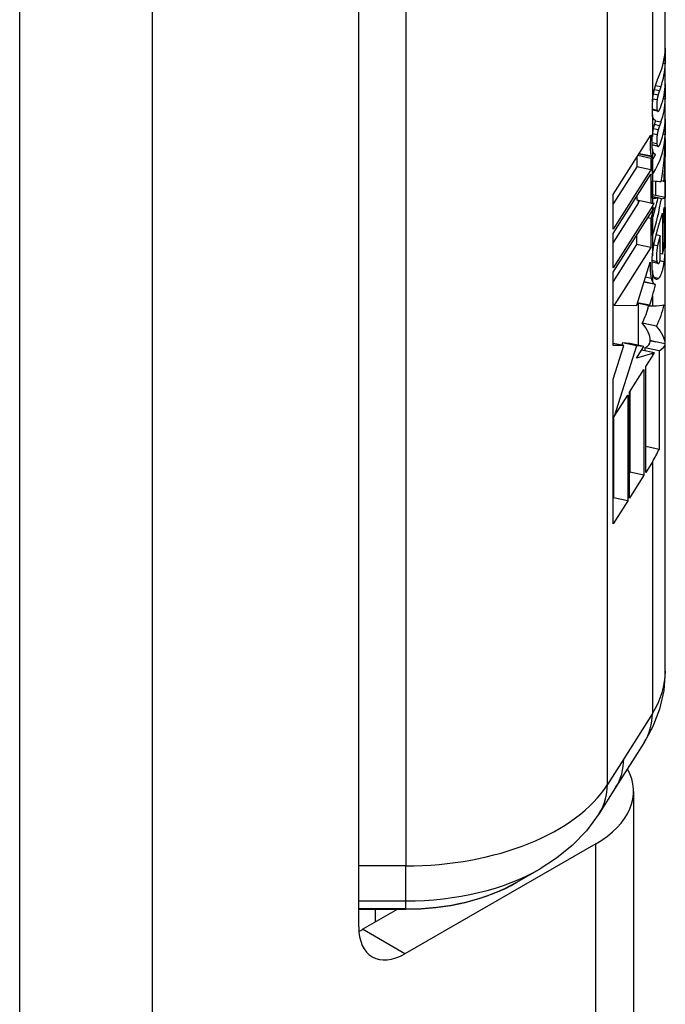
# Model space of a CAD drawing. Header units: inches. Extents: x 0 to 186, y -11 to 121.
# Tile 7 of 21: x 161.433 to 162.025, y 49.69 to 50.594. Entities that reach past the tile are written whole.
import ezdxf

# ---------------------------------------------------------------- set-up
doc = ezdxf.new("R2010")
doc.units = ezdxf.units.IN
doc.header["$LTSCALE"] = 11.141211
doc.header["$MEASUREMENT"] = 0
doc.layers.add('Visible Edges(ANSI)', color=7, linetype='Continuous', lineweight=25)
doc.layers.add('Visible Tangent Edges(ANSI)', color=7, linetype='Continuous', lineweight=25)

msp = doc.modelspace()

# ---------------------------------------------------------------- linework, layer by layer
at = {"layer": 'Visible Edges(ANSI)'}
for p, q in [((162.0255, 49.99569), (162.0255, 50.79854)), ((161.74422, 49.76096), (161.74422, 50.64636)), ((162.02547, 50.56737), (162.02547, 50.55311)), ((162.02547, 50.55311), (162.0236, 50.5535)), ((162.02547, 50.53483), (162.02547, 50.52057)), ((162.02138, 50.53191), (162.02006, 50.5283)), ((162.01363, 50.51819), (162.01373, 50.51927)), ((162.02547, 50.52057), (162.0236, 50.52097)), ((162.0187, 50.50951), (162.01331, 50.51064)), ((162.0167, 50.50107), (162.01616, 50.50118)), ((162.02547, 50.5023), (162.02547, 50.48804)), ((161.97776, 50.43304), (162.01231, 50.48769)), ((162.02547, 50.48804), (162.0236, 50.48843)), ((162.02547, 50.48431), (162.02547, 50.46805)), ((162.01882, 50.47724), (162.01334, 50.47839)), ((161.99927, 50.46706), (161.99927, 50.45863)), ((162.01222, 50.46636), (162.00039, 50.46884)), ((162.01302, 50.46762), (162.00119, 50.4701)), ((162.01302, 50.46762), (162.01222, 50.46636)), ((162.01222, 50.46636), (162.01222, 50.45592)), ((162.01277, 50.46824), (162.01302, 50.46762)), ((162.01389, 50.45155), (162.01389, 50.465)), ((162.01663, 50.4699), (162.01617, 50.47)), ((162.01663, 50.4697), (162.01663, 50.4699)), ((162.02547, 50.46805), (162.02471, 50.46821)), ((161.99927, 50.45863), (161.97776, 50.42461)), ((162.01222, 50.45592), (161.97776, 50.40141)), ((162.01222, 50.45592), (161.99927, 50.45863)), ((161.97776, 50.3974), (162.01222, 50.45191)), ((162.01222, 50.45191), (162.01222, 50.42515)), ((162.01389, 50.42995), (162.01389, 50.44571)), ((162.01663, 50.44547), (162.01663, 50.43224)), ((162.02403, 50.44523), (162.02191, 50.44568)), ((162.02547, 50.44635), (162.02547, 50.43039)), ((161.97776, 50.40141), (161.97776, 50.43304)), ((161.99927, 50.43142), (161.99927, 50.42786)), ((162.01222, 50.42515), (161.99927, 50.42786)), ((162.01663, 50.43224), (162.01389, 50.43276)), ((162.01885, 50.43003), (162.01389, 50.43107)), ((162.02547, 50.43039), (162.01663, 50.43224)), ((162.0219, 50.42934), (162.01883, 50.42998)), ((162.00068, 50.42523), (161.97776, 50.38897)), ((162.01363, 50.42251), (161.97776, 50.36577)), ((161.97776, 50.36176), (162.01363, 50.4185)), ((162.01222, 50.42515), (162.01296, 50.42513)), ((162.01296, 50.42513), (162.01363, 50.42513)), ((162.02408, 50.40704), (162.02408, 50.41959)), ((162.01216, 50.41118), (162.00937, 50.41176)), ((162.01363, 50.41584), (162.01216, 50.41118)), ((162.01216, 50.41118), (162.01216, 50.38456)), ((162.01389, 50.3955), (162.01389, 50.41177)), ((162.02295, 50.41592), (162.02295, 50.37846)), ((162.02436, 50.40745), (162.02408, 50.40751)), ((161.97776, 50.36577), (161.97776, 50.3974)), ((161.99921, 50.3957), (161.99921, 50.38727)), ((162.02084, 50.39532), (162.01713, 50.3961)), ((162.02084, 50.37212), (162.02084, 50.39532)), ((161.99921, 50.38727), (161.97776, 50.35333)), ((162.01216, 50.38456), (161.97867, 50.33156)), ((162.01216, 50.38456), (161.99921, 50.38727)), ((162.02295, 50.37846), (162.02084, 50.3789)), ((161.99925, 50.33159), (162.01172, 50.37103)), ((162.01887, 50.36982), (162.01332, 50.37099)), ((161.97776, 50.33158), (161.97776, 50.36176)), ((162.01637, 50.35047), (162.00591, 50.35266)), ((162.01363, 50.34015), (162.01092, 50.33158)), ((161.97867, 50.33156), (161.97776, 50.33175)), ((161.97776, 50.3308), (161.97776, 50.33158)), ((161.97776, 50.33013), (161.97776, 50.3308)), ((161.97776, 50.29466), (161.97776, 50.33013)), ((161.97867, 50.33156), (161.99916, 50.33128)), ((161.99916, 50.33128), (161.99925, 50.33159)), ((162.01077, 50.33112), (161.99983, 50.33341)), ((162.01092, 50.33158), (162.01077, 50.33112)), ((162.01077, 50.33112), (162.01363, 50.33108)), ((162.01734, 50.31237), (162.00437, 50.31509)), ((162.01172, 50.29934), (162.01663, 50.29784)), ((162.01172, 50.29858), (162.01172, 50.29934)), ((161.98754, 50.29452), (161.97776, 50.29657)), ((161.98754, 50.29452), (161.97776, 50.29466)), ((161.97776, 50.26359), (161.98754, 50.29452)), ((161.99916, 50.29436), (161.97868, 50.22956)), ((161.98621, 50.29708), (161.98553, 50.29494)), ((161.99294, 50.29636), (161.98621, 50.29708)), ((161.99916, 50.29436), (161.98621, 50.29708)), ((162.00589, 50.29365), (161.99294, 50.29636)), ((162.00589, 50.29365), (161.99916, 50.29436)), ((161.99916, 50.28299), (162.00589, 50.29365)), ((162.01546, 50.28789), (162.0038, 50.29033)), ((162.01973, 50.28966), (162.0067, 50.29239)), ((162.0067, 50.29239), (162.0067, 50.28973)), ((162.01663, 50.29784), (162.01172, 50.29858)), ((162.02547, 50.29599), (162.01663, 50.29784)), ((162.01363, 50.28731), (161.99916, 50.28299)), ((162.00755, 50.27524), (162.01363, 50.28486)), ((162.01973, 50.28966), (162.01973, 50.19926)), ((161.99266, 50.25169), (162.00589, 50.27262)), ((162.00589, 50.27262), (162.00589, 50.17549)), ((162.00755, 50.17811), (162.00755, 50.27524)), ((161.97776, 50.13099), (161.97776, 50.26359)), ((161.97868, 50.22956), (161.99099, 50.24905)), ((161.99099, 50.24905), (161.99099, 50.15192)), ((161.99266, 50.15456), (161.99266, 50.25169)), ((161.99294, 50.25213), (161.99294, 50.17821)), ((161.97868, 50.22956), (161.97776, 50.22975)), ((161.97804, 50.22969), (161.97804, 50.15464)), ((161.97868, 50.22956), (161.97868, 50.22956)), ((162.01973, 50.19926), (162.00755, 50.20182)), ((162.01363, 50.18773), (162.00755, 50.17811)), ((161.99294, 50.17821), (161.99266, 50.17776)), ((162.00589, 50.17549), (161.99266, 50.15456)), ((162.00589, 50.17549), (161.99294, 50.17821)), ((161.97804, 50.15464), (161.97776, 50.15419)), ((161.99099, 50.15192), (161.97804, 50.15464)), ((161.99099, 50.15192), (161.97776, 50.13099)), ((162.0062, 49.93036), (161.97991, 49.88877)), ((161.97991, 49.88877), (161.9649, 49.86503)), ((161.99636, 49.88537), (161.99636, 49.35519)), ((161.96165, 49.83712), (161.78664, 49.73634)), ((161.88926, 49.8019), (161.91071, 49.81435)), ((161.74422, 49.77717), (161.78736, 49.77717)), ((161.74775, 49.75874), (161.77977, 49.77717)), ((161.75936, 49.77717), (161.75936, 49.76542))]:
    msp.add_line(p, q, dxfattribs=at)
at = {"layer": 'Visible Edges(ANSI)', "flags": 128}
for points in [[(162.01503, 50.52743), (162.01511, 50.52778), (162.01519, 50.52813), (162.01527, 50.52847), (162.01535, 50.52882), (162.01543, 50.52916), (162.01551, 50.5295), (162.0156, 50.52984), (162.01569, 50.53017), (162.01578, 50.53051), (162.01586, 50.53084), (162.01596, 50.53117), (162.01605, 50.5315), (162.01614, 50.53183), (162.01623, 50.53215), (162.01632, 50.53247), (162.01642, 50.53279), (162.01651, 50.5331), (162.01661, 50.53341), (162.0167, 50.53372), (162.0168, 50.53403), (162.01689, 50.53433), (162.01699, 50.53463), (162.01709, 50.53493), (162.01718, 50.53522)], [(162.01718, 50.53522), (162.0173, 50.53558), (162.01742, 50.53594), (162.01754, 50.53629), (162.01766, 50.53663), (162.01778, 50.53697), (162.0179, 50.5373), (162.01802, 50.53763), (162.01814, 50.53795), (162.01826, 50.53827), (162.01837, 50.53858), (162.01849, 50.53889), (162.01861, 50.53919), (162.01872, 50.53949), (162.01884, 50.53978), (162.01895, 50.54007), (162.01907, 50.54035), (162.01918, 50.54064), (162.01929, 50.54091), (162.0194, 50.54118), (162.01951, 50.54145), (162.01962, 50.54172), (162.01973, 50.54198), (162.01984, 50.54223), (162.01994, 50.54248)], [(162.01373, 50.51927), (162.01376, 50.5196), (162.0138, 50.51993), (162.01383, 50.52026), (162.01387, 50.52059), (162.01391, 50.52093), (162.01396, 50.52126), (162.014, 50.5216), (162.01405, 50.52194), (162.0141, 50.52228), (162.01415, 50.52262), (162.0142, 50.52296), (162.01425, 50.52331), (162.01431, 50.52365), (162.01436, 50.52399), (162.01442, 50.52434), (162.01448, 50.52468), (162.01455, 50.52502), (162.01461, 50.52537), (162.01468, 50.52571), (162.01474, 50.52606), (162.01481, 50.5264), (162.01488, 50.52674), (162.01496, 50.52708), (162.01503, 50.52743)], [(162.02006, 50.5283), (162.02001, 50.52816), (162.01996, 50.52803), (162.01991, 50.52789), (162.01986, 50.52774), (162.01981, 50.5276), (162.01976, 50.52745), (162.0197, 50.5273), (162.01965, 50.52715), (162.0196, 50.527), (162.01955, 50.52684), (162.0195, 50.52669), (162.01945, 50.52653), (162.0194, 50.52637), (162.01935, 50.5262), (162.0193, 50.52604), (162.01925, 50.52587), (162.01919, 50.5257), (162.01914, 50.52552), (162.01909, 50.52535), (162.01904, 50.52517), (162.01899, 50.52499), (162.01894, 50.52481), (162.01889, 50.52463), (162.01885, 50.52444)], [(162.01363, 50.51819), (162.01353, 50.51704), (162.01346, 50.51591), (162.0134, 50.5148), (162.01335, 50.51371), (162.01333, 50.51266), (162.01331, 50.5117), (162.01331, 50.51084), (162.01332, 50.51007), (162.01334, 50.5094), (162.01336, 50.50881), (162.01339, 50.50832), (162.01341, 50.50792), (162.01344, 50.5076), (162.01346, 50.50738), (162.01347, 50.50723), (162.01349, 50.50709), (162.0135, 50.50695), (162.01352, 50.50682), (162.01353, 50.50668), (162.01355, 50.50655), (162.01357, 50.50642), (162.01359, 50.50629), (162.01361, 50.50616), (162.01363, 50.50604)], [(162.01796, 50.51993), (162.01789, 50.51942), (162.01784, 50.5189), (162.01779, 50.5184), (162.01774, 50.5179), (162.01771, 50.51742), (162.01768, 50.51694), (162.01766, 50.51646), (162.01764, 50.51598), (162.01763, 50.51551), (162.01762, 50.51505), (162.01762, 50.5146), (162.01762, 50.51416), (162.01763, 50.51374), (162.01764, 50.51335), (162.01765, 50.51298), (162.01767, 50.51263), (162.01769, 50.51229), (162.01772, 50.51196), (162.01775, 50.51165), (162.01779, 50.51136), (162.01784, 50.51108), (162.01789, 50.51083), (162.01795, 50.5106), (162.01801, 50.51039)], [(162.01885, 50.52444), (162.0188, 50.52427), (162.01876, 50.52409), (162.01871, 50.52391), (162.01867, 50.52374), (162.01863, 50.52356), (162.01859, 50.52337), (162.01854, 50.52319), (162.0185, 50.52301), (162.01846, 50.52282), (162.01842, 50.52263), (162.01839, 50.52244), (162.01835, 50.52225), (162.01831, 50.52206), (162.01827, 50.52187), (162.01824, 50.52168), (162.0182, 50.52148), (162.01817, 50.52129), (162.01814, 50.5211), (162.01811, 50.5209), (162.01808, 50.52071), (162.01805, 50.52051), (162.01802, 50.52032), (162.01799, 50.52013), (162.01796, 50.51993)], [(162.01801, 50.51039), (162.01804, 50.51031), (162.01808, 50.51023), (162.01811, 50.51015), (162.01814, 50.51008), (162.01818, 50.51001), (162.01821, 50.50994), (162.01825, 50.50988), (162.01829, 50.50983), (162.01833, 50.50977), (162.01837, 50.50973), (162.01841, 50.50968), (162.01845, 50.50964), (162.01849, 50.50961), (162.01853, 50.50958), (162.01858, 50.50955), (162.01862, 50.50953), (162.01866, 50.50952), (162.01871, 50.50951), (162.01875, 50.5095), (162.0188, 50.5095), (162.01885, 50.5095), (162.01889, 50.50951), (162.01894, 50.50952), (162.01899, 50.50953)], [(162.01899, 50.50953), (162.01904, 50.50955), (162.01909, 50.50958), (162.01914, 50.50961), (162.01919, 50.50964), (162.01925, 50.50968), (162.0193, 50.50972), (162.01935, 50.50976), (162.0194, 50.50981), (162.01945, 50.50986), (162.01951, 50.50992), (162.01956, 50.50997), (162.01961, 50.51004), (162.01967, 50.5101), (162.01972, 50.51017), (162.01977, 50.51024), (162.01982, 50.51032), (162.01988, 50.5104), (162.01993, 50.51048), (162.01998, 50.51056), (162.02004, 50.51065), (162.02009, 50.51074), (162.02014, 50.51083), (162.02019, 50.51093), (162.02024, 50.51103)], [(162.02024, 50.51103), (162.0203, 50.51113), (162.02036, 50.51124), (162.02041, 50.51135), (162.02047, 50.51147), (162.02052, 50.51158), (162.02058, 50.51169), (162.02063, 50.51181), (162.02068, 50.51193), (162.02074, 50.51205), (162.02079, 50.51217), (162.02084, 50.51229), (162.0209, 50.51241), (162.02095, 50.51253), (162.021, 50.51266), (162.02105, 50.51279), (162.02111, 50.51291), (162.02116, 50.51304), (162.02121, 50.51317), (162.02126, 50.51331), (162.02131, 50.51344), (162.02136, 50.51357), (162.02141, 50.51371), (162.02146, 50.51385), (162.02151, 50.51398)], [(162.01439, 50.50331), (162.01435, 50.5034), (162.01431, 50.50349), (162.01427, 50.50358), (162.01423, 50.50367), (162.01419, 50.50377), (162.01416, 50.50387), (162.01412, 50.50397), (162.01408, 50.50408), (162.01405, 50.50418), (162.01402, 50.50429), (162.01398, 50.5044), (162.01395, 50.50451), (162.01392, 50.50463), (162.01389, 50.50474), (162.01386, 50.50486), (162.01383, 50.50498), (162.0138, 50.50511), (162.01378, 50.50523), (162.01375, 50.50536), (162.01372, 50.50549), (162.0137, 50.50563), (162.01367, 50.50576), (162.01365, 50.5059), (162.01363, 50.50604)], [(162.0141, 50.49039), (162.01417, 50.49086), (162.01425, 50.49132), (162.01432, 50.49179), (162.01441, 50.49225), (162.01449, 50.49271), (162.01459, 50.49317), (162.01468, 50.49363), (162.01478, 50.4941), (162.01488, 50.49456), (162.01499, 50.49501), (162.0151, 50.49547), (162.01521, 50.49593), (162.01532, 50.49639), (162.01544, 50.49683), (162.01556, 50.49728), (162.01568, 50.49772), (162.01581, 50.49815), (162.01593, 50.49858), (162.01606, 50.49901), (162.01618, 50.49943), (162.01631, 50.49985), (162.01644, 50.50026), (162.01657, 50.50066), (162.0167, 50.50107)], [(162.0167, 50.50107), (162.01659, 50.50107), (162.01648, 50.50109), (162.01637, 50.50111), (162.01627, 50.50114), (162.01616, 50.50118), (162.01606, 50.50122), (162.01596, 50.50128), (162.01585, 50.50134), (162.01575, 50.50141), (162.01565, 50.50149), (162.01556, 50.50158), (162.01546, 50.50167), (162.01536, 50.50177), (162.01527, 50.50188), (162.01517, 50.502), (162.01508, 50.50212), (162.01499, 50.50225), (162.0149, 50.50238), (162.01481, 50.50252), (162.01472, 50.50267), (162.01464, 50.50282), (162.01455, 50.50298), (162.01447, 50.50314), (162.01439, 50.50331)], [(162.02146, 50.49959), (162.02141, 50.49945), (162.02136, 50.49932), (162.02132, 50.49919), (162.02127, 50.49905), (162.02122, 50.49892), (162.02117, 50.49878), (162.02112, 50.49865), (162.02107, 50.49851), (162.02102, 50.49838), (162.02097, 50.49824), (162.02092, 50.49811), (162.02087, 50.49797), (162.02082, 50.49784), (162.02077, 50.4977), (162.02072, 50.49756), (162.02067, 50.49742), (162.02062, 50.49729), (162.02056, 50.49715), (162.02051, 50.49701), (162.02046, 50.49687), (162.02041, 50.49673), (162.02035, 50.49659), (162.0203, 50.49645), (162.02024, 50.49631)], [(162.01363, 50.48652), (162.01364, 50.48668), (162.01366, 50.48684), (162.01367, 50.487), (162.01369, 50.48716), (162.01371, 50.48732), (162.01373, 50.48748), (162.01374, 50.48764), (162.01376, 50.4878), (162.01378, 50.48796), (162.0138, 50.48812), (162.01382, 50.48828), (162.01384, 50.48844), (162.01386, 50.4886), (162.01388, 50.48876), (162.0139, 50.48892), (162.01392, 50.48908), (162.01394, 50.48925), (162.01396, 50.48941), (162.01398, 50.48957), (162.01401, 50.48974), (162.01403, 50.4899), (162.01405, 50.49006), (162.01408, 50.49023), (162.0141, 50.49039)], [(162.019, 50.4926), (162.01896, 50.49243), (162.01891, 50.49225), (162.01886, 50.49208), (162.01881, 50.4919), (162.01876, 50.49172), (162.01872, 50.49154), (162.01867, 50.49136), (162.01863, 50.49117), (162.01858, 50.49098), (162.01854, 50.49079), (162.0185, 50.4906), (162.01845, 50.49041), (162.01841, 50.49021), (162.01837, 50.49001), (162.01833, 50.48981), (162.01829, 50.48961), (162.01825, 50.48941), (162.01821, 50.48921), (162.01818, 50.48901), (162.01814, 50.48881), (162.01811, 50.48861), (162.01808, 50.48841), (162.01804, 50.4882), (162.01801, 50.488)], [(162.02024, 50.49631), (162.02019, 50.49618), (162.02014, 50.49605), (162.02009, 50.49591), (162.02004, 50.49578), (162.01999, 50.49564), (162.01994, 50.49549), (162.01989, 50.49535), (162.01984, 50.49521), (162.01979, 50.49506), (162.01973, 50.49491), (162.01968, 50.49476), (162.01963, 50.4946), (162.01958, 50.49445), (162.01953, 50.49429), (162.01947, 50.49413), (162.01942, 50.49396), (162.01937, 50.4938), (162.01932, 50.49364), (162.01926, 50.49347), (162.01921, 50.4933), (162.01916, 50.49313), (162.01911, 50.49295), (162.01906, 50.49277), (162.019, 50.4926)], [(162.01231, 50.48769), (162.0122, 50.48681), (162.0121, 50.48593), (162.01201, 50.48506), (162.01193, 50.4842), (162.01186, 50.48334), (162.0118, 50.48248), (162.01175, 50.48163), (162.0117, 50.48079), (162.01167, 50.47995), (162.01165, 50.47912), (162.01163, 50.4783), (162.01163, 50.47748), (162.01164, 50.47648), (162.01166, 50.47552), (162.0117, 50.4746), (162.01176, 50.47372), (162.01183, 50.47289), (162.01191, 50.4721), (162.01202, 50.47134), (162.01214, 50.47064), (162.01227, 50.46997), (162.01242, 50.46935), (162.01259, 50.46877), (162.01277, 50.46824)], [(162.01363, 50.47502), (162.01357, 50.4754), (162.01353, 50.47578), (162.01348, 50.47618), (162.01344, 50.47659), (162.01341, 50.47701), (162.01338, 50.47745), (162.01336, 50.47791), (162.01334, 50.47837), (162.01332, 50.47885), (162.01331, 50.47934), (162.01331, 50.47985), (162.01331, 50.48036), (162.01331, 50.48086), (162.01332, 50.48137), (162.01333, 50.48187), (162.01335, 50.48238), (162.01337, 50.48289), (162.01339, 50.4834), (162.01342, 50.48392), (162.01345, 50.48444), (162.01349, 50.48495), (162.01353, 50.48548), (162.01358, 50.486), (162.01363, 50.48652)], [(162.01801, 50.488), (162.0179, 50.48721), (162.01782, 50.48644), (162.01775, 50.48568), (162.0177, 50.48495), (162.01767, 50.48426), (162.01764, 50.48362), (162.01763, 50.48304), (162.01762, 50.48256), (162.01762, 50.48217), (162.01762, 50.48191), (162.01762, 50.48175), (162.01763, 50.48159), (162.01763, 50.48143), (162.01764, 50.48127), (162.01765, 50.4811), (162.01766, 50.48094), (162.01767, 50.48078), (162.01768, 50.48062), (162.0177, 50.48046), (162.01771, 50.4803), (162.01773, 50.48015), (162.01774, 50.47999), (162.01776, 50.47984), (162.01777, 50.47969)], [(162.01948, 50.47744), (162.01955, 50.4775), (162.01963, 50.47757), (162.0197, 50.47764), (162.01977, 50.47773), (162.01985, 50.47782), (162.01992, 50.47792), (162.01999, 50.47802), (162.02007, 50.47814), (162.02014, 50.47826), (162.02022, 50.47838), (162.02029, 50.47851), (162.02036, 50.47865), (162.02043, 50.47879), (162.02051, 50.47893), (162.02058, 50.47908), (162.02065, 50.47924), (162.02072, 50.4794), (162.02079, 50.47956), (162.02086, 50.47973), (162.02093, 50.4799), (162.021, 50.48007), (162.02107, 50.48025), (162.02114, 50.48043), (162.02121, 50.48061)], [(162.01422, 50.47251), (162.01419, 50.4726), (162.01416, 50.47269), (162.01413, 50.47278), (162.0141, 50.47287), (162.01407, 50.47297), (162.01405, 50.47306), (162.01402, 50.47316), (162.01399, 50.47326), (162.01396, 50.47336), (162.01394, 50.47346), (162.01391, 50.47356), (162.01389, 50.47366), (162.01386, 50.47377), (162.01384, 50.47388), (162.01381, 50.47398), (162.01379, 50.47409), (162.01377, 50.47421), (162.01375, 50.47432), (162.01373, 50.47443), (162.0137, 50.47455), (162.01368, 50.47466), (162.01366, 50.47478), (162.01365, 50.4749), (162.01363, 50.47502)], [(162.01663, 50.4699), (162.01651, 50.46991), (162.0164, 50.46993), (162.01628, 50.46996), (162.01617, 50.47), (162.01606, 50.47004), (162.01595, 50.47009), (162.01584, 50.47015), (162.01573, 50.47022), (162.01562, 50.4703), (162.01552, 50.47039), (162.01541, 50.47048), (162.01531, 50.47058), (162.01521, 50.4707), (162.01511, 50.47082), (162.01501, 50.47095), (162.01491, 50.47109), (162.01482, 50.47124), (162.01473, 50.47139), (162.01464, 50.47156), (162.01455, 50.47173), (162.01447, 50.47191), (162.01438, 50.47211), (162.0143, 50.47231), (162.01422, 50.47251)], [(162.01777, 50.47969), (162.01779, 50.47957), (162.0178, 50.47945), (162.01782, 50.47934), (162.01784, 50.47923), (162.01785, 50.47912), (162.01787, 50.47902), (162.01789, 50.47892), (162.01791, 50.47882), (162.01794, 50.47873), (162.01796, 50.47864), (162.01798, 50.47855), (162.01801, 50.47846), (162.01803, 50.47838), (162.01806, 50.4783), (162.01808, 50.47822), (162.01811, 50.47814), (162.01814, 50.47807), (162.01816, 50.478), (162.01819, 50.47793), (162.01822, 50.47787), (162.01825, 50.47781), (162.01828, 50.47775), (162.01831, 50.47769), (162.01834, 50.47763)], [(162.01834, 50.47763), (162.01838, 50.47757), (162.01842, 50.47751), (162.01847, 50.47746), (162.01851, 50.47742), (162.01855, 50.47738), (162.0186, 50.47734), (162.01864, 50.47731), (162.01869, 50.47728), (162.01873, 50.47726), (162.01878, 50.47725), (162.01883, 50.47724), (162.01888, 50.47723), (162.01892, 50.47723), (162.01897, 50.47723), (162.01902, 50.47724), (162.01907, 50.47724), (162.01912, 50.47726), (162.01917, 50.47727), (162.01923, 50.4773), (162.01928, 50.47732), (162.01933, 50.47735), (162.01938, 50.47738), (162.01943, 50.47741), (162.01948, 50.47744)], [(162.02408, 50.41959), (162.02417, 50.41985), (162.02427, 50.42009), (162.02436, 50.42031), (162.02444, 50.42052), (162.02452, 50.42072), (162.0246, 50.4209), (162.02467, 50.42106), (162.02474, 50.4212), (162.02481, 50.42132), (162.02487, 50.42142), (162.02493, 50.4215), (162.02499, 50.42155), (162.02504, 50.42158), (162.02508, 50.42159), (162.02513, 50.42157), (162.02517, 50.42153), (162.02521, 50.42145), (162.02524, 50.42135), (162.02527, 50.42122), (162.0253, 50.42105), (162.02532, 50.42086), (162.02535, 50.42064), (162.02537, 50.42038), (162.02538, 50.42009)], [(162.02538, 50.42009), (162.02541, 50.41947), (162.02543, 50.41876), (162.02545, 50.41797), (162.02546, 50.4171), (162.02547, 50.41616), (162.02548, 50.41514), (162.02548, 50.41405), (162.02549, 50.41291), (162.02549, 50.41173), (162.02549, 50.41054), (162.02549, 50.40935), (162.02549, 50.40818), (162.02549, 50.40703), (162.02549, 50.40592), (162.02549, 50.40487), (162.02549, 50.40388), (162.02549, 50.40288), (162.02549, 50.40187), (162.02548, 50.40084), (162.02548, 50.3998), (162.02548, 50.39875), (162.02547, 50.39768), (162.02546, 50.3966), (162.02546, 50.39551)], [(162.02014, 50.40684), (162.02028, 50.40729), (162.02041, 50.40772), (162.02054, 50.40816), (162.02067, 50.40858), (162.0208, 50.409), (162.02093, 50.40942), (162.02106, 50.40983), (162.02118, 50.41023), (162.0213, 50.41063), (162.02143, 50.41103), (162.02155, 50.41141), (162.02166, 50.4118), (162.02178, 50.41217), (162.0219, 50.41254), (162.02201, 50.4129), (162.02212, 50.41326), (162.02223, 50.41361), (162.02234, 50.41396), (162.02244, 50.4143), (162.02255, 50.41463), (162.02265, 50.41496), (162.02275, 50.41529), (162.02285, 50.4156), (162.02295, 50.41592)], [(162.02468, 50.40652), (162.02467, 50.40662), (162.02465, 50.40672), (162.02463, 50.40681), (162.02461, 50.4069), (162.02459, 50.40699), (162.02457, 50.40706), (162.02455, 50.40714), (162.02453, 50.4072), (162.02451, 50.40726), (162.02449, 50.40731), (162.02446, 50.40736), (162.02444, 50.40739), (162.02441, 50.40742), (162.02439, 50.40744), (162.02436, 50.40745), (162.02433, 50.40745), (162.0243, 50.40744), (162.02427, 50.40742), (162.02424, 50.40739), (162.02421, 50.40734), (162.02418, 50.40729), (162.02415, 50.40722), (162.02411, 50.40714), (162.02408, 50.40704)], [(162.01699, 50.39556), (162.01712, 50.39608), (162.01725, 50.39659), (162.01738, 50.3971), (162.01752, 50.3976), (162.01765, 50.3981), (162.01778, 50.3986), (162.01792, 50.3991), (162.01805, 50.39959), (162.01818, 50.40007), (162.01832, 50.40056), (162.01845, 50.40104), (162.01858, 50.40151), (162.01872, 50.40198), (162.01885, 50.40245), (162.01898, 50.40291), (162.01911, 50.40336), (162.01925, 50.40382), (162.01938, 50.40426), (162.01951, 50.4047), (162.01964, 50.40514), (162.01976, 50.40557), (162.01989, 50.406), (162.02002, 50.40642), (162.02014, 50.40684)], [(162.02457, 50.38916), (162.02462, 50.38989), (162.02466, 50.39063), (162.0247, 50.39136), (162.02474, 50.3921), (162.02477, 50.39283), (162.0248, 50.39356), (162.02482, 50.39429), (162.02484, 50.39501), (162.02486, 50.39572), (162.02487, 50.39642), (162.02489, 50.3971), (162.02489, 50.39778), (162.0249, 50.39844), (162.02491, 50.39909), (162.02491, 50.39975), (162.02491, 50.40052), (162.02491, 50.40135), (162.02491, 50.40222), (162.02489, 50.4031), (162.02487, 50.40396), (162.02484, 50.40475), (162.0248, 50.40545), (162.02475, 50.40604), (162.02468, 50.40652)], [(162.01437, 50.38287), (162.01445, 50.3834), (162.01454, 50.38394), (162.01463, 50.38447), (162.01472, 50.38501), (162.01482, 50.38554), (162.01491, 50.38608), (162.01501, 50.38662), (162.01511, 50.38715), (162.01522, 50.38769), (162.01532, 50.38822), (162.01543, 50.38876), (162.01554, 50.38929), (162.01565, 50.38983), (162.01577, 50.39036), (162.01588, 50.39089), (162.016, 50.39142), (162.01612, 50.39194), (162.01624, 50.39247), (162.01636, 50.39299), (162.01648, 50.39351), (162.01661, 50.39402), (162.01673, 50.39454), (162.01686, 50.39505), (162.01699, 50.39556)], [(162.02084, 50.39532), (162.02074, 50.395), (162.02064, 50.39466), (162.02054, 50.39433), (162.02043, 50.39398), (162.02033, 50.39364), (162.02023, 50.39328), (162.02012, 50.39292), (162.02002, 50.39256), (162.01991, 50.3922), (162.01981, 50.39182), (162.0197, 50.39145), (162.0196, 50.39107), (162.01949, 50.39068), (162.01939, 50.39029), (162.01929, 50.3899), (162.01918, 50.3895), (162.01908, 50.38909), (162.01898, 50.38868), (162.01888, 50.38826), (162.01878, 50.38784), (162.01868, 50.38741), (162.01858, 50.38698), (162.01849, 50.38654), (162.01839, 50.3861)], [(162.02546, 50.39551), (162.02545, 50.395), (162.02545, 50.39448), (162.02544, 50.39397), (162.02544, 50.39345), (162.02543, 50.39293), (162.02542, 50.39241), (162.02542, 50.39189), (162.02541, 50.39137), (162.0254, 50.39085), (162.02539, 50.39033), (162.02538, 50.3898), (162.02537, 50.38928), (162.02536, 50.38875), (162.02535, 50.38823), (162.02534, 50.38771), (162.02532, 50.38719), (162.02531, 50.38667), (162.02529, 50.38615), (162.02528, 50.38563), (162.02526, 50.38511), (162.02524, 50.3846), (162.02522, 50.38408), (162.0252, 50.38357), (162.02518, 50.38305)], [(162.01363, 50.37685), (162.01365, 50.3771), (162.01367, 50.37734), (162.01369, 50.37759), (162.01372, 50.37783), (162.01374, 50.37808), (162.01377, 50.37833), (162.0138, 50.37857), (162.01382, 50.37882), (162.01385, 50.37907), (162.01388, 50.37932), (162.01391, 50.37957), (162.01394, 50.37982), (162.01397, 50.38007), (162.014, 50.38032), (162.01404, 50.38057), (162.01407, 50.38082), (162.0141, 50.38108), (162.01414, 50.38133), (162.01418, 50.38159), (162.01421, 50.38184), (162.01425, 50.3821), (162.01429, 50.38235), (162.01433, 50.38261), (162.01437, 50.38287)], [(162.01839, 50.3861), (162.01826, 50.38542), (162.01814, 50.38474), (162.01802, 50.38406), (162.01792, 50.38337), (162.01783, 50.38268), (162.01775, 50.382), (162.01768, 50.38132), (162.01762, 50.38065), (162.01757, 50.38), (162.01753, 50.37936), (162.0175, 50.37872), (162.01747, 50.3781), (162.01746, 50.37747), (162.01745, 50.37683), (162.01745, 50.3762), (162.01745, 50.37557), (162.01747, 50.37496), (162.01749, 50.37438), (162.01752, 50.37382), (162.01756, 50.37329), (162.01761, 50.37279), (162.01768, 50.37233), (162.01775, 50.3719), (162.01784, 50.37151)], [(162.02295, 50.37846), (162.02304, 50.3788), (162.02313, 50.37915), (162.02321, 50.37952), (162.0233, 50.37989), (162.02338, 50.38027), (162.02347, 50.38065), (162.02355, 50.38105), (162.02362, 50.38145), (162.0237, 50.38187), (162.02378, 50.38229), (162.02385, 50.38272), (162.02392, 50.38316), (162.02399, 50.3836), (162.02405, 50.38406), (162.02411, 50.38452), (162.02417, 50.385), (162.02423, 50.38549), (162.02429, 50.38598), (162.02434, 50.38649), (162.02439, 50.38701), (162.02444, 50.38754), (162.02449, 50.38807), (162.02453, 50.38861), (162.02457, 50.38916)], [(162.02518, 50.38305), (162.02516, 50.38254), (162.02513, 50.38202), (162.02511, 50.38151), (162.02508, 50.381), (162.02505, 50.38049), (162.02502, 50.37998), (162.02499, 50.37948), (162.02496, 50.37898), (162.02493, 50.37849), (162.02489, 50.378), (162.02486, 50.37751), (162.02482, 50.37702), (162.02478, 50.37654), (162.02474, 50.37606), (162.0247, 50.37559), (162.02465, 50.37512), (162.02461, 50.37465), (162.02456, 50.37419), (162.02451, 50.37373), (162.02446, 50.37328), (162.02441, 50.37283), (162.02436, 50.37238), (162.02431, 50.37194), (162.02425, 50.3715)], [(162.01363, 50.36338), (162.01358, 50.36381), (162.01353, 50.36425), (162.01349, 50.3647), (162.01346, 50.36517), (162.01342, 50.36565), (162.01339, 50.36613), (162.01337, 50.36663), (162.01335, 50.36714), (162.01333, 50.36766), (162.01332, 50.36819), (162.01331, 50.36874), (162.01331, 50.36929), (162.01331, 50.36988), (162.01331, 50.37052), (162.01332, 50.37115), (162.01334, 50.37179), (162.01336, 50.37242), (162.01338, 50.37305), (162.01341, 50.37369), (162.01344, 50.37432), (162.01348, 50.37495), (162.01352, 50.37559), (162.01357, 50.37622), (162.01363, 50.37685)], [(162.01784, 50.37151), (162.01787, 50.3714), (162.0179, 50.37129), (162.01794, 50.37119), (162.01797, 50.37109), (162.018, 50.37099), (162.01804, 50.37089), (162.01807, 50.3708), (162.01811, 50.37071), (162.01814, 50.37062), (162.01818, 50.37054), (162.01822, 50.37047), (162.01826, 50.37039), (162.0183, 50.37032), (162.01834, 50.37026), (162.01838, 50.37019), (162.01842, 50.37014), (162.01846, 50.37008), (162.01851, 50.37004), (162.01855, 50.36999), (162.0186, 50.36995), (162.01864, 50.36992), (162.01869, 50.36989), (162.01873, 50.36987), (162.01878, 50.36985)], [(162.02425, 50.3715), (162.02411, 50.37043), (162.02395, 50.3694), (162.02379, 50.3684), (162.02361, 50.36743), (162.02343, 50.36649), (162.02324, 50.36558), (162.02303, 50.3647), (162.02282, 50.36386), (162.0226, 50.36304), (162.02237, 50.36225), (162.02213, 50.36152), (162.0219, 50.36084), (162.02167, 50.36021), (162.02144, 50.35964), (162.02121, 50.35911), (162.02099, 50.35863), (162.02077, 50.3582), (162.02055, 50.3578), (162.02034, 50.35745), (162.02013, 50.35713), (162.01992, 50.35684), (162.01972, 50.35659), (162.01953, 50.35637), (162.01935, 50.35617)], [(162.01988, 50.37042), (162.01992, 50.37047), (162.01997, 50.37053), (162.02001, 50.37059), (162.02005, 50.37065), (162.02009, 50.37071), (162.02013, 50.37077), (162.02017, 50.37083), (162.02021, 50.3709), (162.02025, 50.37096), (162.02029, 50.37103), (162.02033, 50.3711), (162.02037, 50.37117), (162.02041, 50.37124), (162.02045, 50.37131), (162.02049, 50.37138), (162.02053, 50.37146), (162.02057, 50.37154), (162.0206, 50.37162), (162.02064, 50.3717), (162.02068, 50.37178), (162.02072, 50.37186), (162.02076, 50.37195), (162.0208, 50.37204), (162.02084, 50.37212)], [(162.01172, 50.37103), (162.0117, 50.37069), (162.01169, 50.37035), (162.01168, 50.37001), (162.01167, 50.36967), (162.01166, 50.36933), (162.01165, 50.36899), (162.01164, 50.36865), (162.01164, 50.36832), (162.01163, 50.36798), (162.01163, 50.36764), (162.01163, 50.3673), (162.01163, 50.36696), (162.01164, 50.36586), (162.01166, 50.36479), (162.01169, 50.36376), (162.01174, 50.36277), (162.01181, 50.36181), (162.01189, 50.3609), (162.01198, 50.36002), (162.01208, 50.35917), (162.01221, 50.35837), (162.01234, 50.3576), (162.01249, 50.35688), (162.01265, 50.35619)], [(162.01418, 50.36022), (162.01415, 50.36034), (162.01413, 50.36046), (162.0141, 50.36058), (162.01407, 50.3607), (162.01404, 50.36082), (162.01402, 50.36094), (162.01399, 50.36107), (162.01397, 50.3612), (162.01394, 50.36132), (162.01392, 50.36145), (162.01389, 50.36158), (162.01387, 50.36171), (162.01385, 50.36184), (162.01382, 50.36198), (162.0138, 50.36211), (162.01378, 50.36225), (162.01376, 50.36239), (162.01374, 50.36252), (162.01372, 50.36266), (162.0137, 50.3628), (162.01368, 50.36295), (162.01366, 50.36309), (162.01364, 50.36323), (162.01363, 50.36338)], [(162.01878, 50.36985), (162.01883, 50.36983), (162.01887, 50.36982), (162.01891, 50.36982), (162.01896, 50.36981), (162.019, 50.36981), (162.01904, 50.36981), (162.01909, 50.36982), (162.01913, 50.36982), (162.01918, 50.36984), (162.01923, 50.36985), (162.01927, 50.36987), (162.01932, 50.36989), (162.01936, 50.36991), (162.01941, 50.36994), (162.01946, 50.36997), (162.0195, 50.37001), (162.01955, 50.37005), (162.0196, 50.37009), (162.01965, 50.37014), (162.01969, 50.37018), (162.01974, 50.37024), (162.01979, 50.37029), (162.01984, 50.37035), (162.01988, 50.37042)], [(162.01265, 50.35619), (162.01269, 50.35606), (162.01272, 50.35592), (162.01276, 50.35578), (162.01279, 50.35565), (162.01283, 50.35552), (162.01287, 50.35539), (162.01291, 50.35526), (162.01295, 50.35514), (162.01298, 50.35501), (162.01302, 50.35489), (162.01306, 50.35477), (162.0131, 50.35465), (162.01315, 50.35453), (162.01319, 50.35441), (162.01323, 50.3543), (162.01327, 50.35419), (162.01331, 50.35407), (162.01336, 50.35396), (162.0134, 50.35386), (162.01345, 50.35375), (162.01349, 50.35364), (162.01353, 50.35354), (162.01358, 50.35344), (162.01363, 50.35334)], [(162.01363, 50.35334), (162.01369, 50.3532), (162.01376, 50.35307), (162.01382, 50.35294), (162.01389, 50.35281), (162.01396, 50.35268), (162.01403, 50.35256), (162.0141, 50.35244), (162.01417, 50.35233), (162.01424, 50.35222), (162.01431, 50.35211), (162.01438, 50.352), (162.01446, 50.3519), (162.01453, 50.3518), (162.0146, 50.35171), (162.01468, 50.35162), (162.01475, 50.35153), (162.01483, 50.35144), (162.01491, 50.35136), (162.01498, 50.35128), (162.01506, 50.35121), (162.01514, 50.35114), (162.01522, 50.35107), (162.0153, 50.351), (162.01538, 50.35094)], [(162.01642, 50.3557), (162.01631, 50.35579), (162.0162, 50.35589), (162.01609, 50.356), (162.01598, 50.35612), (162.01587, 50.35625), (162.01577, 50.35638), (162.01566, 50.35653), (162.01556, 50.35668), (162.01546, 50.35684), (162.01536, 50.35701), (162.01527, 50.35719), (162.01517, 50.35738), (162.01508, 50.35757), (162.01498, 50.35778), (162.01489, 50.35799), (162.01481, 50.35821), (162.01472, 50.35843), (162.01464, 50.35867), (162.01456, 50.35891), (162.01448, 50.35916), (162.0144, 50.35941), (162.01433, 50.35968), (162.01425, 50.35995), (162.01418, 50.36022)], [(162.01935, 50.35617), (162.01922, 50.35605), (162.0191, 50.35594), (162.01898, 50.35584), (162.01885, 50.35574), (162.01873, 50.35566), (162.0186, 50.35558), (162.01848, 50.35551), (162.01836, 50.35545), (162.01823, 50.3554), (162.01811, 50.35535), (162.01798, 50.35532), (162.01786, 50.35529), (162.01774, 50.35527), (162.01761, 50.35527), (162.01749, 50.35527), (162.01737, 50.35528), (162.01725, 50.3553), (162.01713, 50.35533), (162.01701, 50.35537), (162.01689, 50.35541), (162.01677, 50.35547), (162.01666, 50.35554), (162.01654, 50.35561), (162.01642, 50.3557)], [(162.01538, 50.35094), (162.01543, 50.3509), (162.01548, 50.35087), (162.01553, 50.35083), (162.01558, 50.3508), (162.01563, 50.35076), (162.01569, 50.35073), (162.01574, 50.3507), (162.01579, 50.35068), (162.01584, 50.35065), (162.0159, 50.35063), (162.01595, 50.3506), (162.016, 50.35058), (162.01606, 50.35056), (162.01611, 50.35054), (162.01616, 50.35052), (162.01622, 50.35051), (162.01627, 50.35049), (162.01632, 50.35048), (162.01638, 50.35047), (162.01643, 50.35046), (162.01648, 50.35045), (162.01654, 50.35044), (162.01659, 50.35043), (162.01665, 50.35043)], [(162.0255, 49.99569), (162.02416, 49.97794), (162.02025, 49.96083), (162.01412, 49.94487), (162.0062, 49.93036)], [(161.9649, 49.86503), (161.9532, 49.84919), (161.94002, 49.83563), (161.92576, 49.8241), (161.91071, 49.81435)], [(161.78736, 49.77717), (161.80124, 49.77757), (161.81502, 49.77875), (161.82857, 49.78071), (161.84179, 49.78345), (161.85456, 49.78695), (161.8668, 49.7912), (161.87839, 49.79619), (161.88926, 49.8019)]]:
    msp.add_lwpolyline(points, dxfattribs=at)
at = {"layer": 'Visible Edges(ANSI)'}
for centre, major_axis, ratio, start_param, end_param in [((161.82865, 50.56923), (0.19685, 0), 0.575862, 6.045047, 6.266828), ((161.82865, 50.55497), (0.19685, 0), 0.575862, 6.07839, 6.266828), ((161.82865, 50.53669), (0.19685, 0), 0.575862, 6.081543, 6.266828), ((161.82865, 50.52243), (0.19685, 0), 0.575862, 6.080284, 6.266828), ((161.82865, 50.50415), (0.19685, 0), 0.575862, 6.073977, 6.266828), ((161.82865, 50.48989), (0.19685, 0), 0.575862, 5.938114, 6.266828), ((161.82865, 50.44966), (0.10701, 0.20409), 0.809578, 5.093681, 5.270759), ((161.82865, 50.50335), (0.19685, 0), 0.575862, 5.938114, 5.981813), ((161.82865, 50.43507), (0.11356, 0.19548), 0.822551, 5.205049, 5.310926), ((161.82865, 50.48451), (-0.19685, 0.03871), 0.034853, 2.803376, 2.955011), ((161.82865, 50.48303), (-0.19684, 0.03662), 0.064636, 3.031384, 3.137261), ((161.82865, 50.46128), (0.18307, 0), 0.575862, 5.934119, 5.954969), ((161.82865, 50.44968), (0.11108, 0.19868), 0.817967, 4.966913, 5.051267), ((161.82865, 50.46872), (0.19684, -0.03684), 0.06153, 5.949629, 6.033983), ((161.82865, 50.4334), (0.10713, 0.20392), 0.80985, 4.942796, 5.096328), ((161.82865, 50.46818), (0.19684, -0.03773), 0.048732, 6.100987, 6.276168), ((161.82865, 50.4639), (-0.19684, 0.0368), 0.062146, 2.804144, 2.828549), ((161.82865, 50.46128), (0.19685, 0), 0.575862, 5.934119, 5.958525), ((161.82865, 50.45461), (0.11178, 0.19777), 0.819294, 4.967209, 4.991859), ((161.82865, 50.45727), (0.19685, 0), 0.575862, 5.934119, 5.958769), ((161.82865, 50.37893), (0.11374, 0.19524), 0.822882, 4.979379, 5.027424), ((161.82865, 50.34467), (0.18307, -0.00003), 0.575573, 5.998896, 6.155589), ((161.82865, 50.36985), (-0.19684, 0.03689), 0.06086, 2.803931, 3.040645), ((161.82865, 50.34467), (0.19685, -0.00003), 0.575573, 5.994362, 6.170924), ((161.82865, 50.35523), (-0.18252, 0.05946), 0.239175, 3.219358, 3.503739), ((161.82865, 50.35523), (-0.19626, 0.06394), 0.239175, 3.235716, 3.508272), ((161.82865, 50.32608), (0.18302, -0.02823), 0.159451, 6.073145, 6.307772), ((161.82865, 50.32608), (0.19679, -0.03035), 0.159451, 6.065103, 6.291414), ((161.82865, 50.32363), (0.19685, 0), 0.575862, 5.934119, 5.962437), ((161.82865, 50.32608), (0.19679, -0.03035), 0.159451, 5.958706, 5.987024), ((161.82865, 50.2265), (0.19685, 0), 0.575862, 5.934119, 6.040516), ((161.87786, 49.88537), (0.1185, 0), 0.575862, 5.497787, 6.590531), ((161.78664, 49.78539), (-0.02994, -0.052), 0.578093, 5.495853, 7.06665), ((161.74775, 49.80779), (-0.02994, -0.052), 0.578093, 0.703553, 0.783464)]:
    msp.add_ellipse(centre, major_axis=major_axis, ratio=ratio, start_param=start_param, end_param=end_param, dxfattribs=at)
at = {"layer": 'Visible Tangent Edges(ANSI)'}
for p, q in [((161.43309, 49.0726), (161.43309, 86.98635)), ((161.55471, 86.98635), (161.55471, 49.0726)), ((162.01363, 50.75977), (162.01363, 50.51819)), ((161.97233, 49.89159), (161.97233, 50.69443)), ((161.78736, 50.61985), (161.78736, 49.817)), ((162.01885, 50.52444), (162.0146, 50.52533)), ((162.02006, 50.5283), (162.01546, 50.52927)), ((162.02138, 50.53191), (162.01647, 50.53294)), ((162.01796, 50.51993), (162.0139, 50.52078)), ((162.01801, 50.51039), (162.01331, 50.51138)), ((162.01363, 50.50604), (162.01363, 50.48652)), ((162.02146, 50.49959), (162.01655, 50.50061)), ((162.01801, 50.488), (162.01389, 50.48886)), ((162.019, 50.4926), (162.01465, 50.49351)), ((162.02024, 50.49631), (162.01557, 50.49729)), ((162.01777, 50.47969), (162.01331, 50.48062)), ((162.01834, 50.47763), (162.01333, 50.47869)), ((162.01363, 50.47502), (162.01363, 50.42513)), ((162.01277, 50.46824), (162.00151, 50.4706)), ((162.00068, 50.42756), (162.00068, 50.42523)), ((162.01363, 50.42251), (162.01363, 50.4185)), ((162.02538, 50.42009), (162.02435, 50.42031)), ((162.01363, 50.41584), (162.01363, 50.37685)), ((162.02546, 50.39551), (162.02486, 50.39564)), ((162.01839, 50.3861), (162.01505, 50.3868)), ((162.02518, 50.38305), (162.02394, 50.38331)), ((162.01784, 50.37151), (162.01336, 50.37245)), ((162.02425, 50.3715), (162.02084, 50.37222)), ((162.01878, 50.36985), (162.01332, 50.37099)), ((162.01363, 50.36338), (162.01363, 50.35334)), ((162.01265, 50.35619), (162.00738, 50.3573)), ((162.01935, 50.35617), (162.01537, 50.35701)), ((162.01538, 50.35094), (162.00599, 50.35291)), ((162.01363, 50.34015), (162.01363, 50.33108)), ((162.01092, 50.33158), (161.99998, 50.33388)), ((162.00068, 50.33324), (162.00068, 50.29474)), ((162.01363, 50.28731), (162.01363, 50.28486)), ((161.97868, 50.22956), (161.97776, 50.22976)), ((162.01363, 50.18773), (162.01363, 49.95692)), ((162.01363, 49.95692), (161.98734, 49.91533)), ((161.98734, 49.91533), (161.97233, 49.89159)), ((161.96165, 49.30694), (161.96165, 49.83712)), ((161.78736, 49.817), (161.74422, 49.817)), ((161.78736, 49.78477), (161.78736, 49.817)), ((161.74422, 49.78477), (161.78736, 49.78477)), ((161.78736, 49.77746), (161.78736, 49.78477)), ((161.78736, 49.77746), (161.74422, 49.77746)), ((161.78736, 49.77746), (161.78736, 49.77717)), ((161.78664, 49.73634), (161.74775, 49.75874))]:
    msp.add_line(p, q, dxfattribs=at)
for centre, major_axis, ratio, start_param, end_param in [((161.82865, 49.99569), (0.19685, 0), 0.575862, 5.934119, 6.283185), ((161.93964, 49.97243), (0.06656, -0.04207), 0.768243, 0, 0.452032), ((161.91335, 49.93084), (0.06656, -0.04207), 0.768243, 0, 0.452032), ((161.78736, 49.93036), (0.19685, 0), 0.575862, 4.712389, 5.934119), ((161.89834, 49.9071), (0.06656, -0.04207), 0.768243, 0, 0.452032), ((161.78736, 49.88484), (0.17379, 0), 0.575862, 4.712389, 5.50164), ((161.78736, 49.86013), (-0.14356, 0), 0.575862, 1.570796, 2.360047)]:
    msp.add_ellipse(centre, major_axis=major_axis, ratio=ratio, start_param=start_param, end_param=end_param, dxfattribs=at)

doc.saveas('drawing.dxf')
